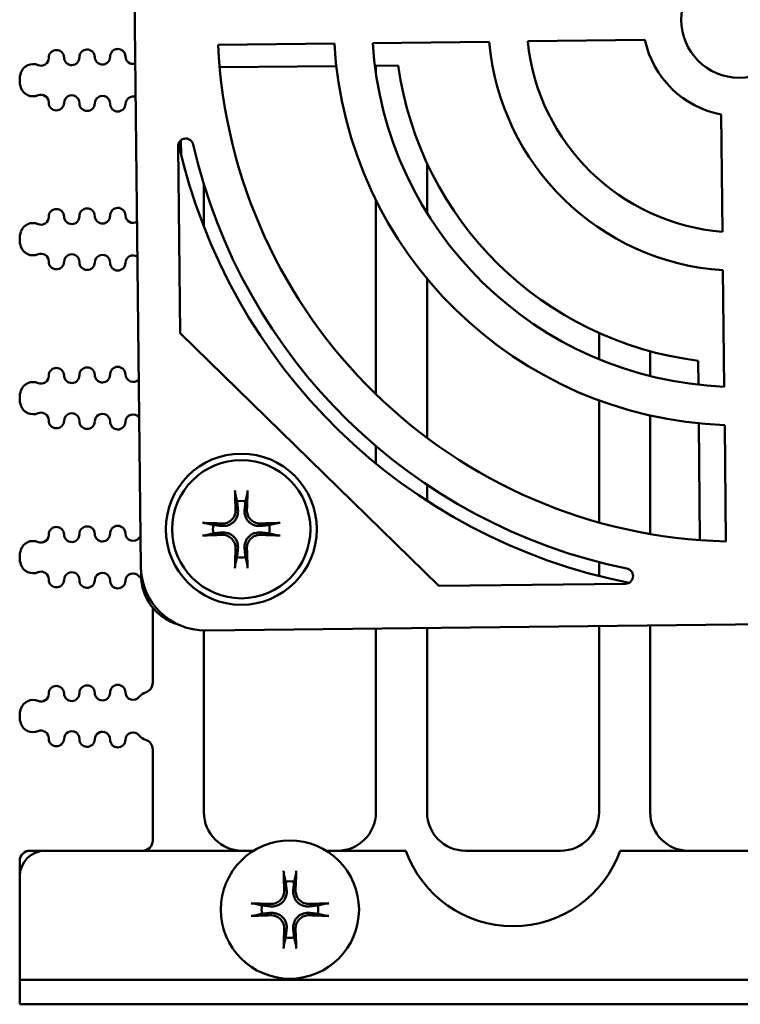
# Model space of a CAD drawing. Header units: inches. Extents: x 1.3 to 23.8, y 0.4 to 18.6.
# Tile 1 of 27: x 9.2 to 10.6, y 0.4 to 2.3. Entities that reach past the tile are written whole.
import ezdxf

# ---------------------------------------------------------------- set-up
doc = ezdxf.new("R2010")
doc.units = ezdxf.units.IN
doc.header["$LTSCALE"] = 0.8
doc.header["$MEASUREMENT"] = 0
doc.layers.add('Visible (ANSI)', color=7, linetype='Continuous', lineweight=50)

msp = doc.modelspace()

# ---------------------------------------------------------------- linework, layer by layer
at = {"layer": 'Visible (ANSI)'}
for p, q in [((9.3943, 1.2617), (9.3703, 3.3737)), ((10.15, 2.2889), (10.3791, 2.2915)), ((9.545, 2.282), (9.7722, 2.2846)), ((9.8473, 2.2855), (10.0748, 2.2881)), ((9.7761, 2.2404), (9.5481, 2.2385)), ((9.8971, 2.2414), (9.8515, 2.241)), ((9.8534, 2.241), (9.8534, 2.2273)), ((9.1574, 2.2121), (9.1574, 2.2137)), ((10.528, 2.146), (10.5306, 1.9169)), ((9.4709, 1.7189), (9.4668, 2.0837)), ((9.4727, 2.0681), (9.4724, 2.0957)), ((9.9534, 1.9533), (9.9534, 2.0506)), ((9.5174, 1.9264), (9.5174, 2.0088)), ((9.8534, 1.9789), (9.8534, 1.5994)), ((9.1574, 1.9015), (9.1574, 1.9031)), ((10.5314, 1.8417), (10.534, 1.6142)), ((9.9534, 1.5142), (9.9534, 1.8251)), ((9.9762, 1.225), (9.4709, 1.7189)), ((10.2894, 1.719), (10.2894, 1.668)), ((10.3894, 1.635), (10.3894, 1.6833)), ((10.4835, 1.6181), (10.4831, 1.665)), ((9.1574, 1.591), (9.1574, 1.5926)), ((10.2894, 1.5875), (10.2894, 1.3491)), ((10.3894, 1.3266), (10.3894, 1.5579)), ((10.4861, 1.3146), (10.4842, 1.5426)), ((10.5349, 1.5391), (10.5374, 1.3119)), ((9.8534, 1.4981), (9.8534, 1.4641)), ((9.9534, 1.3911), (9.9534, 1.4223)), ((9.1574, 1.2804), (9.1574, 1.282)), ((10.2894, 1.2715), (10.2894, 1.2443)), ((9.3945, 1.2565), (9.3946, 1.2452)), ((10.341, 1.2292), (9.9762, 1.225)), ((9.4174, 1.1824), (9.4174, 1.036)), ((11.6328, 1.1621), (9.5207, 1.1381)), ((9.8534, 1.1419), (9.8534, 0.7826)), ((9.9534, 0.7826), (9.9534, 1.143)), ((10.2894, 1.1468), (10.2894, 0.7826)), ((10.3894, 0.7826), (10.3894, 1.148)), ((9.5174, 0.7826), (9.5174, 1.1333)), ((9.1574, 0.9699), (9.1574, 0.9715)), ((9.4174, 0.9053), (9.4174, 0.7276)), ((9.2074, 0.7076), (9.1774, 0.7076)), ((9.2074, 0.7076), (9.6147, 0.7076)), ((9.7561, 0.7076), (9.9119, 0.7076)), ((10.2144, 0.7076), (10.0284, 0.7076)), ((10.3309, 0.7076), (11.3587, 0.7076)), ((9.1574, 0.6876), (9.1574, 0.6576)), ((9.1574, 0.4554), (9.1574, 0.6576)), ((9.1574, 0.4554), (9.2074, 0.4554)), ((9.1574, 0.4554), (9.1574, 0.4076)), ((9.1574, 0.4554), (9.1574, 0.4554)), ((11.9074, 0.4554), (9.2074, 0.4554)), ((9.2074, 0.4076), (9.1574, 0.4076)), ((9.2074, 0.4076), (11.9074, 0.4076))]:
    msp.add_line(p, q, dxfattribs=at)
for centre, radius in [((10.5634, 2.3311), 0.1135), ((9.5904, 1.3357), 0.1475), ((9.5904, 1.3357), 0.135), ((9.6854, 0.5926), 0.135)]:
    msp.add_circle(centre, radius, dxfattribs=at)
for centre, radius, start, end in [((10.5634, 2.3311), 0.1885, 192.1259, 259.176), ((9.2291, 2.2568), 0.015, 1.1017, 181.1017), ((9.2891, 2.2579), 0.015, 1.1017, 181.1017), ((9.3491, 2.2591), 0.015, 1.1017, 181.1017), ((10.5634, 2.3311), 1.0195, 182.7589, 268.543), ((10.5634, 2.3311), 0.7925, 183.3631, 267.9388), ((10.5634, 2.3311), 0.7175, 183.6469, 267.655), ((10.5634, 2.3311), 0.4905, 185.0356, 266.2663), ((10.5634, 2.3311), 0.4155, 185.8291, 265.4728), ((9.1991, 2.2562), 0.015, 246.8521, 1.1017), ((9.2591, 2.2573), 0.015, 181.1017, 1.1017), ((9.3191, 2.2585), 0.015, 181.1017, 1.1017), ((9.3791, 2.2596), 0.015, 181.1017, 285.8663), ((9.1834, 2.2194), 0.025, 66.8521, 160.9481), ((10.5656, 2.3349), 0.675, 187.9658, 262.9838), ((9.1999, 2.2137), 0.0425, 160.9481, 180), ((9.1999, 2.2121), 0.0425, 180, 199.0519), ((9.1834, 2.2064), 0.025, 199.0519, 293.1479), ((9.1991, 2.1696), 0.015, 358.8983, 113.1479), ((9.2591, 2.1684), 0.015, 358.8983, 178.8983), ((9.3191, 2.1673), 0.015, 358.8983, 178.8983), ((9.3791, 2.1661), 0.015, 71.1828, 178.8983), ((9.2291, 2.169), 0.015, 178.8983, 358.8983), ((9.2891, 2.1679), 0.015, 178.8983, 358.8983), ((9.3491, 2.1667), 0.015, 178.8983, 358.8983), ((10.5656, 2.3349), 1.125, 192.6114, 258.8577), ((10.5634, 2.3311), 1.0945, 192.8745, 258.4274), ((9.2891, 1.9474), 0.015, 1.1017, 181.1017), ((9.3491, 1.9485), 0.015, 1.1017, 181.1017), ((9.1991, 1.9456), 0.015, 246.8521, 1.1017), ((9.2291, 1.9462), 0.015, 1.1017, 181.1017), ((9.2591, 1.9468), 0.015, 181.1017, 1.1017), ((9.3191, 1.9479), 0.015, 181.1017, 1.1017), ((9.3791, 1.9491), 0.015, 181.1017, 300.4963), ((9.1834, 1.9089), 0.025, 66.8521, 160.9481), ((9.1999, 1.9031), 0.0425, 160.9481, 180), ((9.1999, 1.9015), 0.0425, 180, 199.0519), ((9.1834, 1.8958), 0.025, 199.0519, 293.1479), ((9.1991, 1.859), 0.015, 358.8983, 113.1479), ((9.2591, 1.8579), 0.015, 358.8983, 178.8983), ((9.3191, 1.8567), 0.015, 358.8983, 178.8983), ((9.3791, 1.8556), 0.015, 56.0055, 178.8983), ((9.2291, 1.8585), 0.015, 178.8983, 358.8983), ((9.2891, 1.8573), 0.015, 178.8983, 358.8983), ((9.3491, 1.8561), 0.015, 178.8983, 358.8983), ((9.1991, 1.6351), 0.015, 246.8521, 1.1017), ((9.2291, 1.6357), 0.015, 1.1017, 181.1017), ((9.2591, 1.6362), 0.015, 181.1017, 1.1017), ((9.2891, 1.6368), 0.015, 1.1017, 181.1017), ((9.3191, 1.6374), 0.015, 181.1017, 1.1017), ((9.3491, 1.638), 0.015, 1.1017, 181.1017), ((9.3791, 1.6385), 0.015, 181.1017, 317.7788), ((9.1834, 1.5983), 0.025, 66.8521, 160.9481), ((9.1999, 1.5926), 0.0425, 160.9481, 180), ((9.1999, 1.591), 0.0425, 180, 199.0519), ((9.1834, 1.5853), 0.025, 199.0519, 293.1479), ((9.1991, 1.5485), 0.015, 358.8983, 113.1479), ((9.2591, 1.5473), 0.015, 358.8983, 178.8983), ((9.3191, 1.5462), 0.015, 358.8983, 178.8983), ((9.3791, 1.545), 0.015, 37.5805, 178.8983), ((9.2291, 1.5479), 0.015, 178.8983, 358.8983), ((9.2891, 1.5467), 0.015, 178.8983, 358.8983), ((9.3491, 1.5456), 0.015, 178.8983, 358.8983), ((9.4108, 1.5694), 0.025, 217.5805, 217.8278), ((9.5904, 1.3357), 0.0553, 81.4296, 98.5704), ((9.2291, 1.3251), 0.015, 1.1017, 181.1017), ((9.2891, 1.3263), 0.015, 1.1017, 181.1017), ((9.3491, 1.3274), 0.015, 1.1017, 181.1017), ((9.3791, 1.328), 0.015, 181.1017, 322.4195), ((9.5904, 1.3357), 0.0553, 171.4296, 188.5704), ((9.5904, 1.3357), 0.0553, 351.4296, 8.5704), ((9.1834, 1.2877), 0.025, 66.8521, 160.9481), ((9.1991, 1.3245), 0.015, 246.8521, 1.1017), ((9.2591, 1.3257), 0.015, 181.1017, 1.1017), ((9.3191, 1.3268), 0.015, 181.1017, 1.1017), ((9.4108, 1.3036), 0.025, 133.1809, 142.4195), ((9.1999, 1.282), 0.0425, 160.9481, 180), ((9.1999, 1.2804), 0.0425, 180, 199.0519), ((9.5904, 1.3357), 0.0553, 261.4296, 278.5704), ((9.1834, 1.2747), 0.025, 199.0519, 293.1479), ((9.1991, 1.2379), 0.015, 358.8983, 113.1479), ((9.2591, 1.2368), 0.015, 358.8983, 178.8983), ((9.3191, 1.2356), 0.015, 358.8983, 178.8983), ((9.2291, 1.2373), 0.015, 178.8983, 358.8983), ((9.2891, 1.2362), 0.015, 178.8983, 358.8983), ((9.3491, 1.235), 0.015, 178.8983, 358.8983), ((9.3791, 1.2345), 0.015, 37.5805, 178.8983), ((9.4108, 1.2589), 0.025, 217.5805, 230.3175), ((9.4946, 1.246), 0.1, 180.4748, 252.869), ((9.5824, 1.1333), 0.065, 175.7375, 180), ((9.2291, 1.0145), 0.015, 1.1017, 181.1017), ((9.2891, 1.0157), 0.015, 1.1017, 181.1017), ((9.3491, 1.0168), 0.015, 1.1017, 181.1017), ((9.3974, 1.036), 0.02, 287.2568, 0), ((9.1834, 0.9772), 0.025, 66.8521, 160.9481), ((9.1991, 1.014), 0.015, 246.8521, 1.1017), ((9.2591, 1.0151), 0.015, 181.1017, 1.1017), ((9.3191, 1.0163), 0.015, 181.1017, 1.1017), ((9.3791, 1.0174), 0.015, 181.1017, 322.4195), ((9.4108, 0.993), 0.025, 107.2568, 142.4195), ((9.1999, 0.9715), 0.0425, 160.9481, 180), ((9.1999, 0.9699), 0.0425, 180, 199.0519), ((9.1834, 0.9641), 0.025, 199.0519, 293.1479), ((9.1991, 0.9274), 0.015, 358.8983, 113.1479), ((9.2291, 0.9268), 0.015, 178.8983, 358.8983), ((9.2591, 0.9262), 0.015, 358.8983, 178.8983), ((9.2891, 0.9256), 0.015, 178.8983, 358.8983), ((9.3191, 0.9251), 0.015, 358.8983, 178.8983), ((9.3491, 0.9245), 0.015, 178.8983, 358.8983), ((9.3791, 0.9239), 0.015, 37.5805, 178.8983), ((9.4108, 0.9483), 0.025, 217.5805, 252.7432), ((9.3974, 0.9053), 0.02, 0, 72.7432), ((9.5924, 0.7826), 0.075, 180, 270), ((9.7784, 0.7826), 0.075, 270, 0), ((10.0284, 0.7826), 0.075, 180, 270), ((10.2144, 0.7826), 0.075, 270, 0), ((10.4644, 0.7826), 0.075, 180, 270), ((9.3974, 0.7276), 0.02, 270, 0), ((9.1774, 0.6876), 0.02, 90, 180), ((9.2074, 0.6576), 0.05, 90, 180), ((10.1214, 0.7826), 0.2225, 199.699, 340.301), ((9.6854, 0.5926), 0.0553, 81.4296, 98.5704), ((9.6854, 0.5926), 0.0553, 171.4296, 188.5704), ((9.6854, 0.5926), 0.0553, 351.4296, 8.5704), ((9.6854, 0.5926), 0.0553, 261.4296, 278.5704)]:
    msp.add_arc(centre, radius, start, end, dxfattribs=at)
for centre, major_axis, ratio, start_param, end_param in [((9.5966, 1.3361), (0.0111, -0.175), 0.087156, 4.261039, 4.4898), ((9.5841, 1.3361), (0.0111, 0.175), 0.087156, 4.934978, 5.163739), ((9.59, 1.3295), (-0.175, 0.0111), 0.087156, 4.934978, 5.163739), ((9.5908, 1.3295), (-0.175, -0.0111), 0.087156, 4.261039, 4.4898), ((9.59, 1.342), (0.175, 0.0111), 0.087156, 4.261039, 4.4898), ((9.5908, 1.342), (0.175, -0.0111), 0.087156, 4.934978, 5.163739), ((9.5966, 1.3353), (-0.0111, -0.175), 0.087156, 4.934978, 5.163739), ((9.5841, 1.3353), (-0.0111, 0.175), 0.087156, 4.261039, 4.4898), ((9.5193, 1.2631), (-0.0874, -0.0894), 0.999924, 5.497825, 7.068545), ((9.6917, 0.593), (0.0111, -0.175), 0.087156, 4.261039, 4.4898), ((9.6791, 0.593), (0.0111, 0.175), 0.087156, 4.934978, 5.163739), ((9.685, 0.5863), (-0.175, 0.0111), 0.087156, 4.934978, 5.163739), ((9.6858, 0.5863), (-0.175, -0.0111), 0.087156, 4.261039, 4.4898), ((9.685, 0.5989), (0.175, 0.0111), 0.087156, 4.261039, 4.4898), ((9.6858, 0.5989), (0.175, -0.0111), 0.087156, 4.934978, 5.163739), ((9.6917, 0.5922), (-0.0111, -0.175), 0.087156, 4.934978, 5.163739), ((9.6791, 0.5922), (-0.0111, 0.175), 0.087156, 4.261039, 4.4898)]:
    msp.add_ellipse(centre, major_axis=major_axis, ratio=ratio, start_param=start_param, end_param=end_param, dxfattribs=at)
for points, knots in [([(9.4964, 2.0872), (9.4959, 2.0892), (9.4951, 2.091), (9.4929, 2.0942), (9.4914, 2.0955), (9.4881, 2.0977), (9.4863, 2.0984), (9.4825, 2.0991), (9.4805, 2.099), (9.4767, 2.0982), (9.4749, 2.0974), (9.4717, 2.0952), (9.4703, 2.0938), (9.4684, 2.0909), (9.4678, 2.0896), (9.4669, 2.0867), (9.4667, 2.0852), (9.4668, 2.0837)], [0, 0, 0, 0, 0.0149774, 0.0149774, 0.029919, 0.029919, 0.0448066, 0.0448066, 0.059653, 0.059653, 0.0744949, 0.0744949, 0.0893711, 0.0893711, 0.1007043, 0.1007043, 0.1120447, 0.1120447, 0.1120447, 0.1120447]), ([(9.5788, 1.4042), (9.5787, 1.4044), (9.5786, 1.4048), (9.5785, 1.4057), (9.5784, 1.4064), (9.5783, 1.4076), (9.5782, 1.4085), (9.5781, 1.4098), (9.5781, 1.4107), (9.5781, 1.4114), (9.5781, 1.4115), (9.5781, 1.4116)], [0.04854437, 0.04854437, 0.04854437, 0.04854437, 0.05284301, 0.05284301, 0.05810894, 0.05810894, 0.06340254, 0.06340254, 0.06870047, 0.06870047, 0.06955036, 0.06955036, 0.06955036, 0.06955036]), ([(9.6026, 1.4116), (9.6026, 1.4115), (9.6026, 1.4114), (9.6026, 1.4107), (9.6026, 1.4098), (9.6025, 1.4085), (9.6024, 1.4076), (9.6023, 1.4064), (9.6022, 1.4057), (9.6021, 1.4048), (9.602, 1.4044), (9.6019, 1.4042)], [0.0150618, 0.0150618, 0.0150618, 0.0150618, 0.01591169, 0.01591169, 0.02120962, 0.02120962, 0.02650322, 0.02650322, 0.03176915, 0.03176915, 0.03606779, 0.03606779, 0.03606779, 0.03606779]), ([(9.5839, 1.3741), (9.5843, 1.3703), (9.584, 1.3662), (9.5822, 1.3602), (9.5813, 1.358), (9.5789, 1.354), (9.5775, 1.3521), (9.574, 1.3486), (9.5721, 1.3472), (9.5681, 1.3448), (9.5659, 1.3439), (9.5599, 1.3421), (9.5558, 1.3418), (9.552, 1.3422)], [0.3400621, 0.3400621, 0.3400621, 0.3400621, 0.3728415, 0.3728415, 0.3915916, 0.3915916, 0.4103416, 0.4103416, 0.4290917, 0.4290917, 0.4478417, 0.4478417, 0.4806211, 0.4806211, 0.4806211, 0.4806211]), ([(9.5793, 1.3738), (9.5794, 1.3707), (9.579, 1.3673), (9.5767, 1.3609), (9.575, 1.3579), (9.5707, 1.3531), (9.568, 1.351), (9.5619, 1.348), (9.5586, 1.3471), (9.5544, 1.3468), (9.5533, 1.3467), (9.5523, 1.3468)], [0, 0, 0, 0, 0.0244853, 0.0244853, 0.0489707, 0.0489707, 0.0733441, 0.0733441, 0.0977174, 0.0977174, 0.1059587, 0.1059587, 0.1059587, 0.1059587]), ([(9.6287, 1.3422), (9.6249, 1.3418), (9.6208, 1.3421), (9.6148, 1.3439), (9.6126, 1.3448), (9.6086, 1.3472), (9.6067, 1.3486), (9.6032, 1.3521), (9.6018, 1.354), (9.5994, 1.358), (9.5985, 1.3602), (9.5967, 1.3662), (9.5964, 1.3703), (9.5968, 1.3741)], [0.3400621, 0.3400621, 0.3400621, 0.3400621, 0.3728415, 0.3728415, 0.3915916, 0.3915916, 0.4103416, 0.4103416, 0.4290917, 0.4290917, 0.4478417, 0.4478417, 0.4806211, 0.4806211, 0.4806211, 0.4806211]), ([(9.6284, 1.3468), (9.6253, 1.3467), (9.6219, 1.3471), (9.6155, 1.3494), (9.6125, 1.3511), (9.6077, 1.3554), (9.6056, 1.3581), (9.6026, 1.3642), (9.6017, 1.3675), (9.6014, 1.3717), (9.6013, 1.3727), (9.6014, 1.3738)], [0, 0, 0, 0, 0.0245201, 0.0245201, 0.0490401, 0.0490401, 0.0733788, 0.0733788, 0.0977174, 0.0977174, 0.1059587, 0.1059587, 0.1059587, 0.1059587]), ([(9.5145, 1.348), (9.5146, 1.348), (9.5147, 1.348), (9.5154, 1.348), (9.5163, 1.348), (9.5176, 1.3479), (9.5185, 1.3478), (9.5197, 1.3477), (9.5204, 1.3476), (9.5213, 1.3475), (9.5217, 1.3474), (9.5219, 1.3473)], [0.0150618, 0.0150618, 0.0150618, 0.0150618, 0.01591169, 0.01591169, 0.02120962, 0.02120962, 0.02650322, 0.02650322, 0.03176915, 0.03176915, 0.03606779, 0.03606779, 0.03606779, 0.03606779]), ([(9.6588, 1.3473), (9.659, 1.3474), (9.6594, 1.3475), (9.6603, 1.3476), (9.661, 1.3477), (9.6622, 1.3478), (9.6631, 1.3479), (9.6644, 1.348), (9.6653, 1.348), (9.666, 1.348), (9.6661, 1.348), (9.6662, 1.348)], [0.04854437, 0.04854437, 0.04854437, 0.04854437, 0.05284301, 0.05284301, 0.05810894, 0.05810894, 0.06340254, 0.06340254, 0.06870047, 0.06870047, 0.06955036, 0.06955036, 0.06955036, 0.06955036]), ([(9.552, 1.3293), (9.5558, 1.3297), (9.5599, 1.3294), (9.5659, 1.3276), (9.5681, 1.3267), (9.5721, 1.3243), (9.574, 1.3229), (9.5775, 1.3194), (9.5789, 1.3175), (9.5813, 1.3135), (9.5822, 1.3113), (9.584, 1.3053), (9.5843, 1.3012), (9.5839, 1.2974)], [0.3400621, 0.3400621, 0.3400621, 0.3400621, 0.3728415, 0.3728415, 0.3915916, 0.3915916, 0.4103416, 0.4103416, 0.4290917, 0.4290917, 0.4478417, 0.4478417, 0.4806211, 0.4806211, 0.4806211, 0.4806211]), ([(9.5968, 1.2974), (9.5964, 1.3012), (9.5967, 1.3053), (9.5985, 1.3113), (9.5994, 1.3135), (9.6018, 1.3175), (9.6032, 1.3194), (9.6067, 1.3229), (9.6086, 1.3243), (9.6126, 1.3267), (9.6148, 1.3276), (9.6208, 1.3294), (9.6249, 1.3297), (9.6287, 1.3293)], [0.3400621, 0.3400621, 0.3400621, 0.3400621, 0.3728415, 0.3728415, 0.3915916, 0.3915916, 0.4103416, 0.4103416, 0.4290917, 0.4290917, 0.4478417, 0.4478417, 0.4806211, 0.4806211, 0.4806211, 0.4806211]), ([(9.5219, 1.3241), (9.5217, 1.3241), (9.5213, 1.324), (9.5204, 1.3239), (9.5197, 1.3238), (9.5185, 1.3237), (9.5176, 1.3236), (9.5163, 1.3235), (9.5154, 1.3235), (9.5147, 1.3235), (9.5146, 1.3235), (9.5145, 1.3235)], [0.04854437, 0.04854437, 0.04854437, 0.04854437, 0.05284301, 0.05284301, 0.05810894, 0.05810894, 0.06340254, 0.06340254, 0.06870047, 0.06870047, 0.06955036, 0.06955036, 0.06955036, 0.06955036]), ([(9.5523, 1.3247), (9.5554, 1.3248), (9.5588, 1.3244), (9.5652, 1.3221), (9.5682, 1.3203), (9.573, 1.3161), (9.5751, 1.3134), (9.5781, 1.3073), (9.579, 1.304), (9.5793, 1.2998), (9.5794, 1.2987), (9.5793, 1.2977)], [0, 0, 0, 0, 0.0245201, 0.0245201, 0.0490401, 0.0490401, 0.0733788, 0.0733788, 0.0977174, 0.0977174, 0.1059587, 0.1059587, 0.1059587, 0.1059587]), ([(9.6014, 1.2977), (9.6013, 1.3008), (9.6017, 1.3042), (9.604, 1.3106), (9.6058, 1.3136), (9.61, 1.3184), (9.6127, 1.3205), (9.6188, 1.3235), (9.6221, 1.3244), (9.6263, 1.3247), (9.6274, 1.3247), (9.6284, 1.3247)], [0, 0, 0, 0, 0.0245201, 0.0245201, 0.0490401, 0.0490401, 0.0733788, 0.0733788, 0.0977174, 0.0977174, 0.1059587, 0.1059587, 0.1059587, 0.1059587]), ([(9.6662, 1.3235), (9.6661, 1.3235), (9.666, 1.3235), (9.6653, 1.3235), (9.6644, 1.3235), (9.6631, 1.3236), (9.6622, 1.3237), (9.661, 1.3238), (9.6603, 1.3239), (9.6594, 1.324), (9.659, 1.3241), (9.6588, 1.3241)], [0.0150618, 0.0150618, 0.0150618, 0.0150618, 0.01591169, 0.01591169, 0.02120962, 0.02120962, 0.02650322, 0.02650322, 0.03176915, 0.03176915, 0.03606779, 0.03606779, 0.03606779, 0.03606779]), ([(9.5781, 1.2599), (9.5781, 1.26), (9.5781, 1.2601), (9.5781, 1.2608), (9.5781, 1.2616), (9.5782, 1.263), (9.5783, 1.2639), (9.5784, 1.2651), (9.5785, 1.2658), (9.5786, 1.2667), (9.5787, 1.2671), (9.5788, 1.2673)], [0.0150618, 0.0150618, 0.0150618, 0.0150618, 0.01591169, 0.01591169, 0.02120962, 0.02120962, 0.02650322, 0.02650322, 0.03176915, 0.03176915, 0.03606779, 0.03606779, 0.03606779, 0.03606779]), ([(9.6019, 1.2673), (9.602, 1.2671), (9.6021, 1.2667), (9.6022, 1.2658), (9.6023, 1.2651), (9.6024, 1.2639), (9.6025, 1.263), (9.6026, 1.2616), (9.6026, 1.2608), (9.6026, 1.2601), (9.6026, 1.26), (9.6026, 1.2599)], [0.04854437, 0.04854437, 0.04854437, 0.04854437, 0.05284301, 0.05284301, 0.05810894, 0.05810894, 0.06340254, 0.06340254, 0.06870047, 0.06870047, 0.06955036, 0.06955036, 0.06955036, 0.06955036]), ([(10.341, 1.2292), (10.3429, 1.2292), (10.3449, 1.2296), (10.3485, 1.2311), (10.3501, 1.2322), (10.3529, 1.235), (10.354, 1.2367), (10.3554, 1.2403), (10.3558, 1.2422), (10.3558, 1.2461), (10.3554, 1.248), (10.354, 1.2516), (10.3529, 1.2533), (10.3505, 1.2557), (10.3493, 1.2566), (10.3467, 1.2581), (10.3452, 1.2586), (10.3438, 1.2589)], [0, 0, 0, 0, 0.0149773, 0.0149773, 0.0299188, 0.0299188, 0.0448062, 0.0448062, 0.0596523, 0.0596523, 0.0744939, 0.0744939, 0.0893699, 0.0893699, 0.1007038, 0.1007038, 0.1120447, 0.1120447, 0.1120447, 0.1120447]), ([(9.6738, 0.661), (9.6737, 0.6613), (9.6737, 0.6617), (9.6735, 0.6625), (9.6735, 0.6632), (9.6733, 0.6645), (9.6733, 0.6653), (9.6732, 0.6667), (9.6731, 0.6675), (9.6731, 0.6683), (9.6731, 0.6684), (9.6731, 0.6685)], [0.04854437, 0.04854437, 0.04854437, 0.04854437, 0.05284301, 0.05284301, 0.05810894, 0.05810894, 0.06340254, 0.06340254, 0.06870047, 0.06870047, 0.06955036, 0.06955036, 0.06955036, 0.06955036]), ([(9.6977, 0.6685), (9.6977, 0.6684), (9.6977, 0.6683), (9.6977, 0.6675), (9.6976, 0.6667), (9.6975, 0.6653), (9.6975, 0.6645), (9.6974, 0.6632), (9.6973, 0.6625), (9.6971, 0.6617), (9.6971, 0.6613), (9.697, 0.661)], [0.0150618, 0.0150618, 0.0150618, 0.0150618, 0.01591169, 0.01591169, 0.02120962, 0.02120962, 0.02650322, 0.02650322, 0.03176915, 0.03176915, 0.03606779, 0.03606779, 0.03606779, 0.03606779]), ([(9.679, 0.631), (9.6794, 0.6272), (9.6791, 0.6231), (9.6773, 0.617), (9.6764, 0.6149), (9.674, 0.6108), (9.6726, 0.6089), (9.6691, 0.6055), (9.6672, 0.604), (9.6631, 0.6017), (9.661, 0.6007), (9.6549, 0.5989), (9.6508, 0.5986), (9.647, 0.599)], [0.3400621, 0.3400621, 0.3400621, 0.3400621, 0.3728415, 0.3728415, 0.3915916, 0.3915916, 0.4103416, 0.4103416, 0.4290917, 0.4290917, 0.4478417, 0.4478417, 0.4806211, 0.4806211, 0.4806211, 0.4806211]), ([(9.6744, 0.6307), (9.6745, 0.6276), (9.674, 0.6242), (9.6718, 0.6178), (9.67, 0.6148), (9.6658, 0.61), (9.663, 0.6079), (9.657, 0.6048), (9.6537, 0.604), (9.6495, 0.6036), (9.6484, 0.6036), (9.6473, 0.6037)], [0, 0, 0, 0, 0.0244853, 0.0244853, 0.0489707, 0.0489707, 0.0733441, 0.0733441, 0.0977174, 0.0977174, 0.1059587, 0.1059587, 0.1059587, 0.1059587]), ([(9.7238, 0.599), (9.72, 0.5986), (9.7159, 0.5989), (9.7098, 0.6007), (9.7077, 0.6017), (9.7036, 0.604), (9.7017, 0.6055), (9.6983, 0.6089), (9.6968, 0.6108), (9.6945, 0.6149), (9.6935, 0.617), (9.6917, 0.6231), (9.6914, 0.6272), (9.6918, 0.631)], [0.3400621, 0.3400621, 0.3400621, 0.3400621, 0.3728415, 0.3728415, 0.3915916, 0.3915916, 0.4103416, 0.4103416, 0.4290917, 0.4290917, 0.4478417, 0.4478417, 0.4806211, 0.4806211, 0.4806211, 0.4806211]), ([(9.7235, 0.6037), (9.7204, 0.6035), (9.717, 0.604), (9.7106, 0.6062), (9.7076, 0.608), (9.7028, 0.6123), (9.7006, 0.615), (9.6976, 0.621), (9.6968, 0.6243), (9.6964, 0.6285), (9.6964, 0.6296), (9.6965, 0.6307)], [0, 0, 0, 0, 0.0245201, 0.0245201, 0.0490401, 0.0490401, 0.0733788, 0.0733788, 0.0977174, 0.0977174, 0.1059587, 0.1059587, 0.1059587, 0.1059587]), ([(9.6095, 0.6049), (9.6096, 0.6049), (9.6097, 0.6049), (9.6105, 0.6049), (9.6113, 0.6048), (9.6127, 0.6048), (9.6135, 0.6047), (9.6148, 0.6046), (9.6155, 0.6045), (9.6163, 0.6043), (9.6167, 0.6043), (9.617, 0.6042)], [0.0150618, 0.0150618, 0.0150618, 0.0150618, 0.01591169, 0.01591169, 0.02120962, 0.02120962, 0.02650322, 0.02650322, 0.03176915, 0.03176915, 0.03606779, 0.03606779, 0.03606779, 0.03606779]), ([(9.7538, 0.6042), (9.7541, 0.6043), (9.7545, 0.6043), (9.7553, 0.6045), (9.756, 0.6046), (9.7573, 0.6047), (9.7581, 0.6048), (9.7595, 0.6048), (9.7603, 0.6049), (9.7611, 0.6049), (9.7612, 0.6049), (9.7613, 0.6049)], [0.04854437, 0.04854437, 0.04854437, 0.04854437, 0.05284301, 0.05284301, 0.05810894, 0.05810894, 0.06340254, 0.06340254, 0.06870047, 0.06870047, 0.06955036, 0.06955036, 0.06955036, 0.06955036]), ([(9.617, 0.581), (9.6167, 0.5809), (9.6163, 0.5809), (9.6155, 0.5807), (9.6148, 0.5807), (9.6135, 0.5805), (9.6127, 0.5805), (9.6113, 0.5804), (9.6105, 0.5803), (9.6097, 0.5803), (9.6096, 0.5803), (9.6095, 0.5803)], [0.04854437, 0.04854437, 0.04854437, 0.04854437, 0.05284301, 0.05284301, 0.05810894, 0.05810894, 0.06340254, 0.06340254, 0.06870047, 0.06870047, 0.06955036, 0.06955036, 0.06955036, 0.06955036]), ([(9.647, 0.5862), (9.6508, 0.5866), (9.6549, 0.5863), (9.661, 0.5845), (9.6631, 0.5836), (9.6672, 0.5812), (9.6691, 0.5798), (9.6726, 0.5763), (9.674, 0.5744), (9.6764, 0.5703), (9.6773, 0.5682), (9.6791, 0.5621), (9.6794, 0.5581), (9.679, 0.5542)], [0.3400621, 0.3400621, 0.3400621, 0.3400621, 0.3728415, 0.3728415, 0.3915916, 0.3915916, 0.4103416, 0.4103416, 0.4290917, 0.4290917, 0.4478417, 0.4478417, 0.4806211, 0.4806211, 0.4806211, 0.4806211]), ([(9.6473, 0.5816), (9.6504, 0.5817), (9.6539, 0.5812), (9.6602, 0.579), (9.6632, 0.5772), (9.668, 0.573), (9.6702, 0.5702), (9.6732, 0.5642), (9.674, 0.5609), (9.6744, 0.5567), (9.6744, 0.5556), (9.6744, 0.5545)], [0, 0, 0, 0, 0.0245201, 0.0245201, 0.0490401, 0.0490401, 0.0733788, 0.0733788, 0.0977174, 0.0977174, 0.1059587, 0.1059587, 0.1059587, 0.1059587]), ([(9.6918, 0.5542), (9.6914, 0.5581), (9.6917, 0.5621), (9.6935, 0.5682), (9.6945, 0.5703), (9.6968, 0.5744), (9.6983, 0.5763), (9.7017, 0.5798), (9.7036, 0.5812), (9.7077, 0.5836), (9.7098, 0.5845), (9.7159, 0.5863), (9.72, 0.5866), (9.7238, 0.5862)], [0.3400621, 0.3400621, 0.3400621, 0.3400621, 0.3728415, 0.3728415, 0.3915916, 0.3915916, 0.4103416, 0.4103416, 0.4290917, 0.4290917, 0.4478417, 0.4478417, 0.4806211, 0.4806211, 0.4806211, 0.4806211]), ([(9.6965, 0.5545), (9.6963, 0.5577), (9.6968, 0.5611), (9.699, 0.5675), (9.7008, 0.5704), (9.7051, 0.5752), (9.7078, 0.5774), (9.7138, 0.5804), (9.7171, 0.5812), (9.7213, 0.5816), (9.7224, 0.5816), (9.7235, 0.5816)], [0, 0, 0, 0, 0.0245201, 0.0245201, 0.0490401, 0.0490401, 0.0733788, 0.0733788, 0.0977174, 0.0977174, 0.1059587, 0.1059587, 0.1059587, 0.1059587]), ([(9.7613, 0.5803), (9.7612, 0.5803), (9.7611, 0.5803), (9.7603, 0.5803), (9.7595, 0.5804), (9.7581, 0.5805), (9.7573, 0.5805), (9.756, 0.5807), (9.7553, 0.5807), (9.7545, 0.5809), (9.7541, 0.5809), (9.7538, 0.581)], [0.0150618, 0.0150618, 0.0150618, 0.0150618, 0.01591169, 0.01591169, 0.02120962, 0.02120962, 0.02650322, 0.02650322, 0.03176915, 0.03176915, 0.03606779, 0.03606779, 0.03606779, 0.03606779]), ([(9.6731, 0.5167), (9.6731, 0.5168), (9.6731, 0.5169), (9.6731, 0.5177), (9.6732, 0.5185), (9.6733, 0.5199), (9.6733, 0.5207), (9.6735, 0.522), (9.6735, 0.5227), (9.6737, 0.5235), (9.6737, 0.5239), (9.6738, 0.5242)], [0.0150618, 0.0150618, 0.0150618, 0.0150618, 0.01591169, 0.01591169, 0.02120962, 0.02120962, 0.02650322, 0.02650322, 0.03176915, 0.03176915, 0.03606779, 0.03606779, 0.03606779, 0.03606779]), ([(9.697, 0.5242), (9.6971, 0.5239), (9.6971, 0.5235), (9.6973, 0.5227), (9.6974, 0.522), (9.6975, 0.5207), (9.6975, 0.5199), (9.6976, 0.5185), (9.6977, 0.5177), (9.6977, 0.5169), (9.6977, 0.5168), (9.6977, 0.5167)], [0.04854437, 0.04854437, 0.04854437, 0.04854437, 0.05284301, 0.05284301, 0.05810894, 0.05810894, 0.06340254, 0.06340254, 0.06870047, 0.06870047, 0.06955036, 0.06955036, 0.06955036, 0.06955036])]:
    msp.add_open_spline(points, degree=3, knots=knots, dxfattribs=at)
for points, weights in [([(9.5788, 1.4042), (9.5806, 1.3965), (9.5821, 1.3904)], [1.00192407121, 1.00731929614, 1]), ([(9.5986, 1.3904), (9.6001, 1.3965), (9.6019, 1.4042)], [1, 1.00731929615, 1.00192407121]), ([(9.5821, 1.3904), (9.5832, 1.3808), (9.5839, 1.3741)], [1, 1.20089099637, 1.39845709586]), ([(9.5968, 1.3741), (9.5975, 1.3808), (9.5986, 1.3904)], [1.39845709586, 1.20089099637, 1]), ([(9.5357, 1.344), (9.5296, 1.3455), (9.5219, 1.3473)], [1, 1.00731929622, 1.00192407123]), ([(9.6588, 1.3473), (9.6511, 1.3455), (9.645, 1.344)], [1.00192407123, 1.00731929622, 1]), ([(9.5219, 1.3241), (9.5296, 1.326), (9.5357, 1.3275)], [1.00192407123, 1.00731929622, 1]), ([(9.552, 1.3422), (9.5452, 1.3429), (9.5357, 1.344)], [1.39845709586, 1.20089099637, 1]), ([(9.5357, 1.3275), (9.5452, 1.3286), (9.552, 1.3293)], [1, 1.20089099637, 1.39845709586]), ([(9.645, 1.344), (9.6355, 1.3429), (9.6287, 1.3422)], [1, 1.20089099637, 1.39845709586]), ([(9.6287, 1.3293), (9.6355, 1.3286), (9.645, 1.3275)], [1.39845709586, 1.20089099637, 1]), ([(9.645, 1.3275), (9.6511, 1.326), (9.6588, 1.3241)], [1, 1.00731929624, 1.00192407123]), ([(9.5839, 1.2974), (9.5832, 1.2906), (9.5821, 1.2811)], [1.39845709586, 1.20089099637, 1]), ([(9.5986, 1.2811), (9.5975, 1.2906), (9.5968, 1.2974)], [1, 1.20089099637, 1.39845709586]), ([(9.5821, 1.2811), (9.5806, 1.275), (9.5788, 1.2673)], [1, 1.00731929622, 1.00192407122]), ([(9.6019, 1.2673), (9.6001, 1.275), (9.5986, 1.2811)], [1.00192407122, 1.00731929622, 1]), ([(9.6738, 0.661), (9.6757, 0.6534), (9.6772, 0.6473)], [1.00192407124, 1.00731929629, 1]), ([(9.6936, 0.6473), (9.6951, 0.6534), (9.697, 0.661)], [1, 1.00731929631, 1.00192407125]), ([(9.6772, 0.6473), (9.6782, 0.6377), (9.679, 0.631)], [1, 1.20089099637, 1.39845709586]), ([(9.6918, 0.631), (9.6926, 0.6377), (9.6936, 0.6473)], [1.39845709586, 1.20089099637, 1]), ([(9.6308, 0.6008), (9.6246, 0.6023), (9.617, 0.6042)], [1, 1.00731929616, 1.00192407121]), ([(9.647, 0.599), (9.6403, 0.5998), (9.6308, 0.6008)], [1.39845709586, 1.20089099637, 1]), ([(9.74, 0.6008), (9.7305, 0.5998), (9.7238, 0.599)], [1, 1.20089099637, 1.39845709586]), ([(9.7538, 0.6042), (9.7462, 0.6023), (9.74, 0.6008)], [1.00192407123, 1.00731929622, 1]), ([(9.617, 0.581), (9.6246, 0.5829), (9.6308, 0.5844)], [1.00192407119, 1.00731929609, 1]), ([(9.6308, 0.5844), (9.6403, 0.5854), (9.647, 0.5862)], [1, 1.20089099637, 1.39845709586]), ([(9.7238, 0.5862), (9.7305, 0.5854), (9.74, 0.5844)], [1.39845709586, 1.20089099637, 1]), ([(9.74, 0.5844), (9.7462, 0.5829), (9.7538, 0.581)], [1, 1.00731929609, 1.00192407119]), ([(9.679, 0.5542), (9.6782, 0.5475), (9.6772, 0.538)], [1.39845709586, 1.20089099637, 1]), ([(9.6936, 0.538), (9.6926, 0.5475), (9.6918, 0.5542)], [1, 1.20089099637, 1.39845709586]), ([(9.6772, 0.538), (9.6757, 0.5318), (9.6738, 0.5242)], [1, 1.00731929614, 1.00192407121]), ([(9.697, 0.5242), (9.6951, 0.5318), (9.6936, 0.538)], [1.0019240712, 1.00731929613, 1])]:
    msp.add_rational_spline(points, weights, degree=2, dxfattribs=at)

doc.saveas('drawing.dxf')
